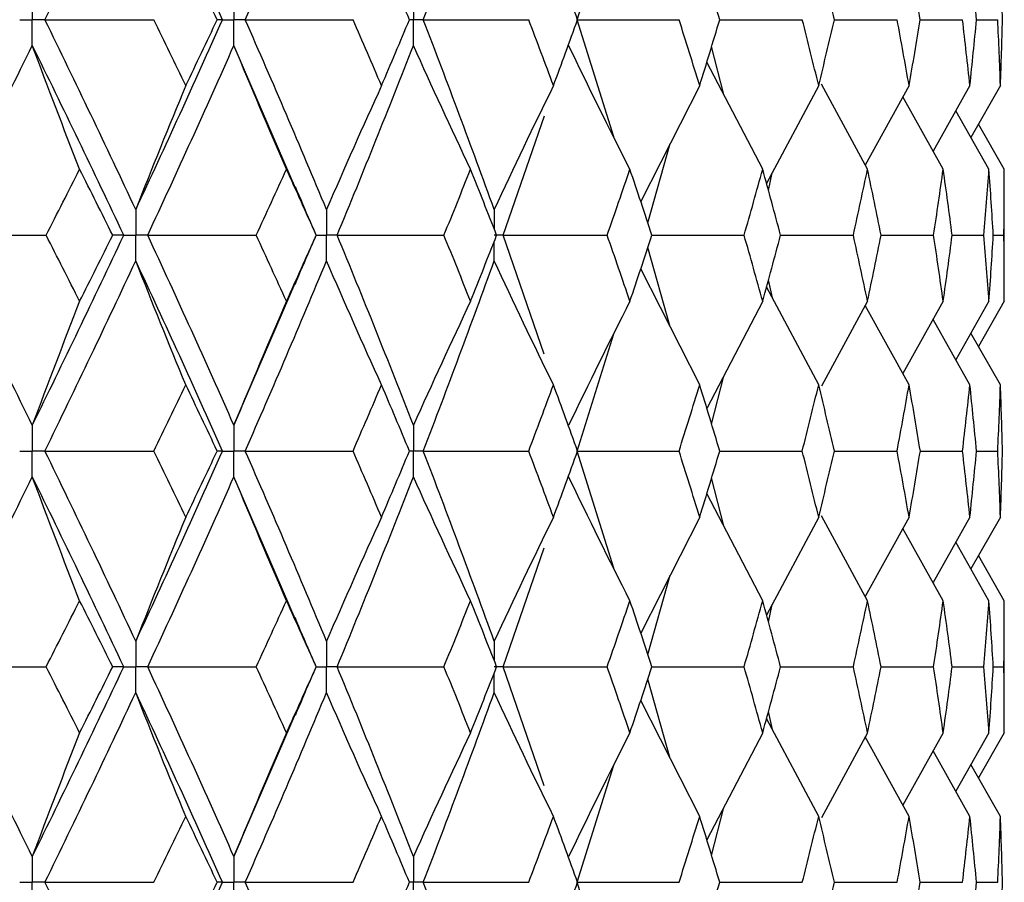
# Paper-space layout '_Back' of a CAD drawing. Header units: millimetres. Extents: x -25 to 25, y -1 to 320.
# Tile 26 of 48: x 12.79 to 19.75, y 26.3 to 32.4. Entities that reach past the tile are written whole.
import ezdxf

# ---------------------------------------------------------------- set-up
doc = ezdxf.new("R2010")
doc.units = ezdxf.units.MM

psp = doc.layouts.new('_Back')

# ---------------------------------------------------------------- linework, layer by layer
at = {"color": 7, "linetype": 'Continuous', "lineweight": 25}
for p, q in [((16.7308, 32.3992), (16.99, 33.2265)), ((16.9907, 31.5712), (16.7308, 32.3992)), ((17.7388, 32.3992), (18.3224, 32.3993)), ((18.5493, 32.3992), (18.9926, 32.3993)), ((19.1565, 32.3993), (19.4548, 32.3993)), ((19.5539, 32.3993), (19.7038, 32.3993)), ((14.7409, 31.2086), (14.3057, 32.2179)), ((17.7674, 31.8697), (17.6817, 32.2108)), ((18.0425, 31.3418), (17.6478, 32.0991)), ((18.7834, 31.3418), (18.4576, 31.9423)), ((17.5974, 31.9329), (17.1806, 31.1131)), ((18.4382, 31.9329), (18.0698, 31.2413)), ((19.077, 31.9329), (18.7674, 31.3712)), ((19.5068, 31.9329), (19.2464, 31.4708)), ((19.7229, 31.9329), (19.5142, 31.5666)), ((19.3184, 31.3418), (19.0331, 31.8531)), ((19.6418, 31.3418), (19.407, 31.7557)), ((16.2095, 30.8757), (16.4994, 31.7186)), ((19.75, 31.3418), (19.5679, 31.6609)), ((17.2308, 30.963), (17.3897, 31.5244)), ((18.0833, 31.1914), (18.1105, 31.3156)), ((19.75, 30.4086), (19.75, 31.3418)), ((14.8862, 30.8757), (14.887, 30.8756)), ((16.4987, 30.0336), (16.2095, 30.8757)), ((17.2593, 30.8757), (17.9114, 30.8756)), ((18.1685, 30.8757), (18.6831, 30.8756)), ((18.8785, 30.8757), (19.2501, 30.8756)), ((19.3816, 30.8757), (19.6062, 30.8756)), ((19.6723, 30.8756), (19.7475, 30.8756)), ((17.3894, 30.2272), (17.2309, 30.7882)), ((17.5974, 29.8176), (17.1807, 30.638)), ((18.1111, 30.4322), (18.0833, 30.5594)), ((14.3057, 29.5315), (14.7384, 30.5364)), ((18.4382, 29.8176), (18.0699, 30.5097)), ((18.0425, 30.4086), (17.6479, 29.6506)), ((18.7834, 30.4086), (18.4579, 29.808)), ((19.3184, 30.4086), (19.0333, 29.8971)), ((19.6418, 30.4086), (19.4072, 29.9946)), ((19.75, 30.4086), (19.5682, 30.0895)), ((19.077, 29.8176), (18.7676, 30.3796)), ((19.5068, 29.8176), (19.2466, 30.2798)), ((16.7307, 29.35), (16.9902, 30.1781)), ((19.7229, 29.8176), (19.5144, 30.1839)), ((17.6817, 29.539), (17.7672, 29.8797)), ((16.9902, 28.5219), (16.7307, 29.35)), ((17.739, 29.35), (18.3223, 29.35)), ((18.5494, 29.35), (18.9926, 29.35)), ((19.1566, 29.35), (19.4548, 29.35)), ((19.5539, 29.35), (19.7038, 29.35)), ((14.7384, 28.1636), (14.3057, 29.1685)), ((17.7672, 28.8203), (17.6817, 29.161)), ((18.0425, 28.2914), (17.6479, 29.0494)), ((17.5974, 28.8824), (17.1807, 28.062)), ((18.4382, 28.8824), (18.0699, 28.1903)), ((18.7834, 28.2914), (18.4579, 28.892)), ((19.077, 28.8824), (18.7676, 28.3204)), ((19.5068, 28.8824), (19.2466, 28.4202)), ((19.7229, 28.8824), (19.5144, 28.5161)), ((19.3184, 28.2914), (19.0333, 28.8029)), ((19.6418, 28.2914), (19.4072, 28.7054)), ((16.2095, 27.8243), (16.4987, 28.6664)), ((19.75, 28.2914), (19.5682, 28.6105)), ((17.2309, 27.9118), (17.3894, 28.4728)), ((18.0833, 28.1406), (18.1106, 28.2653)), ((19.75, 27.3582), (19.75, 28.2914)), ((14.8862, 27.8243), (14.887, 27.8244)), ((16.499, 26.9825), (16.2095, 27.8243)), ((17.2601, 27.8243), (17.9114, 27.8244)), ((18.1689, 27.8243), (18.6831, 27.8244)), ((18.8788, 27.8243), (19.2501, 27.8244)), ((19.3817, 27.8243), (19.6062, 27.8244)), ((19.6724, 27.8244), (19.7475, 27.8244)), ((17.3897, 27.1756), (17.2308, 27.737)), ((17.5974, 26.7671), (17.1806, 27.5869)), ((14.3057, 26.4821), (14.741, 27.4915)), ((18.1113, 27.3808), (18.0833, 27.5086)), ((18.4382, 26.7671), (18.0698, 27.4587)), ((18.0425, 27.3582), (17.6478, 26.6009)), ((18.7834, 27.3582), (18.4576, 26.7577)), ((19.3184, 27.3582), (19.0331, 26.8469)), ((19.6418, 27.3582), (19.407, 26.9443)), ((19.75, 27.3582), (19.5679, 27.0391)), ((19.077, 26.7671), (18.7674, 27.3288)), ((19.5068, 26.7671), (19.2464, 27.2292)), ((16.7308, 26.3008), (16.9907, 27.1288)), ((19.7229, 26.7671), (19.5142, 27.1334)), ((17.6817, 26.4892), (17.7674, 26.8303)), ((16.99, 25.4735), (16.7308, 26.3008)), ((17.7383, 26.3008), (18.3224, 26.3007)), ((18.5489, 26.3008), (18.9926, 26.3007)), ((19.1563, 26.3007), (19.4548, 26.3007)), ((19.5538, 26.3007), (19.7038, 26.3007))]:
    psp.add_line(p, q, dxfattribs=at)
for points in [[(12.9697, 32.3992), (13.1884, 32.847), (13.4026, 33.2954), (13.6119, 33.7437)], [(14.2252, 32.3992), (14.0258, 32.847), (13.8213, 33.2954), (13.6119, 33.7437)], [(14.3856, 32.3992), (14.5822, 32.847), (14.7739, 33.2954), (14.9602, 33.7437)], [(15.6439, 32.3992), (15.8163, 32.847), (15.9833, 33.2954), (16.1446, 33.7437)], [(14.1875, 32.3993), (14.114, 32.555), (14.04, 32.7108), (13.9654, 32.8665)], [(15.5459, 32.3993), (15.4808, 32.555), (15.4151, 32.7108), (15.3486, 32.8665)], [(16.7341, 32.3993), (16.678, 32.555), (16.6212, 32.7108), (16.5637, 32.8665)], [(17.7389, 32.3993), (17.6925, 32.555), (17.6453, 32.7108), (17.5974, 32.8665)], [(18.5493, 32.3993), (18.5131, 32.555), (18.476, 32.7108), (18.4382, 32.8665)], [(19.1565, 32.3993), (19.1309, 32.555), (19.1044, 32.7108), (19.077, 32.8665)], [(19.5539, 32.3993), (19.539, 32.555), (19.5234, 32.7108), (19.5068, 32.8665)], [(19.737, 32.3993), (19.7331, 32.555), (19.7285, 32.7108), (19.7229, 32.8665)], [(12.9697, 32.3992), (13.2265, 32.3992), (13.4831, 32.3993), (13.7397, 32.3993)], [(13.6119, 31.057), (13.4026, 31.5047), (13.1886, 31.9512), (12.9697, 32.3992)], [(13.6119, 31.057), (13.8213, 31.5047), (14.0257, 31.9512), (14.2252, 32.3992)], [(13.9654, 31.9329), (13.8907, 32.0882), (13.8155, 32.2437), (13.7397, 32.3993)], [(13.9654, 31.9329), (14.04, 32.0882), (14.114, 32.2437), (14.1875, 32.3993)], [(14.2252, 32.3992), (14.2148, 32.3992), (14.2022, 32.3993), (14.1875, 32.3993)], [(14.3856, 32.3992), (14.6399, 32.3992), (14.8938, 32.3993), (15.1474, 32.3993)], [(14.9602, 31.057), (14.7739, 31.5047), (14.5824, 31.9512), (14.3856, 32.3992)], [(15.3486, 31.9329), (15.2822, 32.0882), (15.2151, 32.2437), (15.1474, 32.3993)], [(15.3486, 31.9329), (15.415, 32.0882), (15.4808, 32.2437), (15.5459, 32.3993)], [(15.6439, 32.3992), (15.8929, 32.3992), (16.1413, 32.3993), (16.3892, 32.3993)], [(16.1446, 31.057), (15.9833, 31.5047), (15.8165, 31.9512), (15.6439, 32.3992)], [(16.5637, 31.9329), (16.5063, 32.0882), (16.4481, 32.2437), (16.3892, 32.3993)], [(16.5637, 31.9329), (16.6212, 32.0882), (16.678, 32.2437), (16.7341, 32.3993)], [(16.7308, 32.3992), (16.9717, 32.3992), (17.2119, 32.3993), (17.4514, 32.3993)], [(17.5974, 31.9329), (17.5495, 32.0882), (17.5008, 32.2437), (17.4514, 32.3993)], [(17.5974, 31.9329), (17.6453, 32.0882), (17.6925, 32.2437), (17.7389, 32.3993)], [(18.4382, 31.9329), (18.4004, 32.0882), (18.3618, 32.2437), (18.3224, 32.3993)], [(18.4382, 31.9329), (18.476, 32.0882), (18.5131, 32.2437), (18.5493, 32.3993)], [(19.077, 31.9329), (19.0497, 32.0882), (19.0216, 32.2437), (18.9926, 32.3993)], [(19.077, 31.9329), (19.1043, 32.0882), (19.1308, 32.2437), (19.1565, 32.3993)], [(19.5068, 31.9329), (19.4903, 32.0882), (19.473, 32.2437), (19.4548, 32.3993)], [(19.5068, 31.9329), (19.5234, 32.0882), (19.539, 32.2437), (19.5539, 32.3993)], [(19.7229, 31.9329), (19.7174, 32.0882), (19.711, 32.2437), (19.7038, 32.3993)], [(19.7229, 31.9329), (19.7285, 32.0882), (19.7331, 32.2437), (19.737, 32.3993)], [(12.2075, 30.8757), (12.4364, 31.3235), (12.6608, 31.77), (12.8809, 32.2179)], [(13.2153, 31.3418), (13.1016, 31.6319), (12.9901, 31.9239), (12.8809, 32.2179)], [(13.5269, 30.8757), (13.3162, 31.3235), (13.101, 31.77), (12.8809, 32.2179)], [(13.6964, 30.8757), (13.9045, 31.3235), (14.1075, 31.77), (14.3057, 32.2179)], [(14.6771, 31.3418), (14.5508, 31.6319), (14.427, 31.9239), (14.3057, 32.2179)], [(15.0354, 30.8757), (15.2203, 31.3235), (15.3997, 31.77), (15.5737, 32.2179)], [(15.9781, 31.3418), (15.8406, 31.6319), (15.7058, 31.9239), (15.5737, 32.2179)], [(17.104, 31.3418), (16.9568, 31.6319), (16.8126, 31.9239), (16.6711, 32.2179)], [(13.9654, 31.9329), (13.8452, 31.6428), (13.7274, 31.3509), (13.6119, 31.057)], [(15.3486, 31.9329), (15.2166, 31.6428), (15.0871, 31.3509), (14.9602, 31.057)], [(16.5637, 31.9329), (16.4212, 31.6428), (16.2815, 31.3509), (16.1446, 31.057)], [(12.9784, 30.8756), (13.0579, 31.0311), (13.1369, 31.1864), (13.2153, 31.3418)], [(13.4489, 30.8756), (13.3716, 31.0311), (13.2937, 31.1864), (13.2153, 31.3418)], [(14.4634, 30.8756), (14.5353, 31.0311), (14.6065, 31.1864), (14.6771, 31.3418)], [(14.887, 30.8756), (14.8177, 31.0311), (14.7477, 31.1864), (14.6771, 31.3418)], [(15.79, 30.8756), (15.8534, 31.0311), (15.9161, 31.1864), (15.9781, 31.3418)], [(16.1621, 30.8756), (16.1014, 31.0311), (16.0401, 31.1864), (15.9781, 31.3418)], [(16.9435, 30.8756), (16.9978, 31.0311), (17.0512, 31.1864), (17.104, 31.3418)], [(17.2601, 30.8756), (17.2088, 31.0311), (17.1568, 31.1864), (17.104, 31.3418)], [(17.9114, 30.8756), (17.9559, 31.0311), (17.9996, 31.1864), (18.0425, 31.3418)], [(18.169, 30.8756), (18.1276, 31.0311), (18.0854, 31.1864), (18.0425, 31.3418)], [(18.6831, 30.8756), (18.7174, 31.0311), (18.7508, 31.1864), (18.7834, 31.3418)], [(18.8788, 30.8756), (18.8478, 31.0311), (18.816, 31.1864), (18.7834, 31.3418)], [(19.2501, 30.8756), (19.2737, 31.0311), (19.2965, 31.1864), (19.3184, 31.3418)], [(19.3817, 30.8756), (19.3615, 31.0311), (19.3404, 31.1864), (19.3184, 31.3418)], [(19.6062, 30.8756), (19.6189, 31.0311), (19.6308, 31.1864), (19.6418, 31.3418)], [(19.6724, 30.8756), (19.663, 31.0311), (19.6528, 31.1864), (19.6418, 31.3418)], [(19.7475, 30.8756), (19.7492, 31.0311), (19.75, 31.1864), (19.75, 31.3418)], [(12.8809, 29.5315), (12.6609, 29.9799), (12.4363, 30.4282), (12.2075, 30.8757)], [(12.2075, 30.8757), (12.4644, 30.8757), (12.7214, 30.8757), (12.9784, 30.8756)], [(12.8809, 29.5315), (13.1009, 29.9799), (13.3164, 30.4282), (13.5269, 30.8757)], [(13.2153, 30.4086), (13.1369, 30.5643), (13.0579, 30.72), (12.9784, 30.8756)], [(13.2153, 30.4086), (13.2938, 30.5643), (13.3716, 30.72), (13.4489, 30.8756)], [(13.5269, 30.8757), (13.5031, 30.8757), (13.4771, 30.8757), (13.4489, 30.8756)], [(14.3057, 29.5315), (14.1076, 29.9799), (13.9044, 30.4282), (13.6964, 30.8757)], [(13.6964, 30.8757), (13.9523, 30.8757), (14.208, 30.8757), (14.4634, 30.8756)], [(14.6771, 30.4086), (14.6065, 30.5643), (14.5353, 30.72), (14.4634, 30.8756)], [(14.6771, 30.4086), (14.7477, 30.5643), (14.8177, 30.72), (14.887, 30.8756)], [(15.5737, 29.5315), (15.3997, 29.9799), (15.2201, 30.4282), (15.0354, 30.8757)], [(15.0354, 30.8757), (15.2873, 30.8757), (15.5389, 30.8757), (15.79, 30.8756)], [(15.9781, 30.4086), (15.9161, 30.5643), (15.8533, 30.72), (15.79, 30.8756)], [(15.9781, 30.4086), (16.0401, 30.5643), (16.1015, 30.72), (16.1621, 30.8756)], [(16.2095, 30.8757), (16.4549, 30.8757), (16.6995, 30.8757), (16.9435, 30.8756)], [(17.104, 30.4086), (17.0512, 30.5643), (16.9977, 30.72), (16.9435, 30.8756)], [(17.104, 30.4086), (17.1568, 30.5643), (17.2088, 30.72), (17.2601, 30.8756)], [(18.0425, 30.4086), (17.9996, 30.5643), (17.9559, 30.72), (17.9114, 30.8756)], [(18.0425, 30.4086), (18.0854, 30.5643), (18.1276, 30.72), (18.169, 30.8756)], [(18.7834, 30.4086), (18.7508, 30.5643), (18.7173, 30.72), (18.6831, 30.8756)], [(18.7834, 30.4086), (18.816, 30.5643), (18.8478, 30.72), (18.8788, 30.8756)], [(19.3184, 30.4086), (19.2965, 30.5643), (19.2737, 30.72), (19.2501, 30.8756)], [(19.3184, 30.4086), (19.3404, 30.5643), (19.3615, 30.72), (19.3817, 30.8756)], [(19.6418, 30.4086), (19.6308, 30.5643), (19.6189, 30.72), (19.6062, 30.8756)], [(19.6418, 30.4086), (19.6528, 30.5643), (19.663, 30.72), (19.6724, 30.8756)], [(19.75, 30.4086), (19.75, 30.5643), (19.7492, 30.72), (19.7475, 30.8756)], [(12.9697, 29.35), (13.1885, 29.7984), (13.4027, 30.2468), (13.6119, 30.6944)], [(13.9654, 29.8176), (13.8453, 30.108), (13.7275, 30.4003), (13.6119, 30.6944)], [(14.2252, 29.35), (14.0257, 29.7984), (13.8212, 30.2468), (13.6119, 30.6944)], [(14.3856, 29.35), (14.5823, 29.7984), (14.774, 30.2468), (14.9602, 30.6944)], [(15.3486, 29.8176), (15.2166, 30.108), (15.0872, 30.4003), (14.9602, 30.6944)], [(15.6439, 29.35), (15.8164, 29.7984), (15.9834, 30.2468), (16.1446, 30.6944)], [(16.5637, 29.8176), (16.4213, 30.108), (16.2816, 30.4003), (16.1446, 30.6944)], [(13.2153, 30.4086), (13.1016, 30.1181), (12.9902, 29.8257), (12.8809, 29.5315)], [(14.6771, 30.4086), (14.5508, 30.1181), (14.427, 29.8257), (14.3057, 29.5315)], [(15.9781, 30.4086), (15.8406, 30.1181), (15.7059, 29.8257), (15.5737, 29.5315)], [(17.104, 30.4086), (16.9569, 30.1181), (16.8126, 29.8257), (16.6711, 29.5315)], [(13.7395, 29.35), (13.8154, 29.5059), (13.8907, 29.6618), (13.9654, 29.8176)], [(14.1876, 29.35), (14.1141, 29.5059), (14.04, 29.6618), (13.9654, 29.8176)], [(15.1472, 29.35), (15.215, 29.5059), (15.2822, 29.6618), (15.3486, 29.8176)], [(15.5461, 29.35), (15.4809, 29.5059), (15.4151, 29.6618), (15.3486, 29.8176)], [(16.389, 29.35), (16.448, 29.5059), (16.5062, 29.6618), (16.5637, 29.8176)], [(16.7342, 29.35), (16.6781, 29.5059), (16.6213, 29.6618), (16.5637, 29.8176)], [(17.4513, 29.35), (17.5007, 29.5059), (17.5494, 29.6618), (17.5974, 29.8176)], [(17.739, 29.35), (17.6925, 29.5059), (17.6453, 29.6618), (17.5974, 29.8176)], [(18.3223, 29.35), (18.3617, 29.5059), (18.4004, 29.6618), (18.4382, 29.8176)], [(18.5494, 29.35), (18.5131, 29.5059), (18.4761, 29.6618), (18.4382, 29.8176)], [(18.9926, 29.35), (19.0215, 29.5059), (19.0497, 29.6618), (19.077, 29.8176)], [(19.1566, 29.35), (19.1309, 29.5059), (19.1044, 29.6618), (19.077, 29.8176)], [(19.4548, 29.35), (19.473, 29.5059), (19.4903, 29.6618), (19.5068, 29.8176)], [(19.5539, 29.35), (19.5391, 29.5059), (19.5234, 29.6618), (19.5068, 29.8176)], [(19.7038, 29.35), (19.711, 29.5059), (19.7174, 29.6618), (19.7229, 29.8176)], [(19.737, 29.35), (19.7331, 29.5059), (19.7285, 29.6618), (19.7229, 29.8176)], [(13.6119, 28.0056), (13.4027, 28.4532), (13.1885, 28.9016), (12.9697, 29.35)], [(12.9697, 29.35), (13.2264, 29.35), (13.483, 29.35), (13.7395, 29.35)], [(13.6119, 28.0056), (13.8212, 28.4532), (14.0257, 28.9016), (14.2252, 29.35)], [(13.9654, 28.8824), (13.8907, 29.0382), (13.8154, 29.1941), (13.7395, 29.35)], [(13.9654, 28.8824), (14.04, 29.0382), (14.1141, 29.1941), (14.1876, 29.35)], [(14.2252, 29.35), (14.2149, 29.35), (14.2023, 29.35), (14.1876, 29.35)], [(14.9602, 28.0056), (14.774, 28.4532), (14.5823, 28.9016), (14.3856, 29.35)], [(14.3856, 29.35), (14.6398, 29.35), (14.8937, 29.35), (15.1472, 29.35)], [(15.3486, 28.8824), (15.2822, 29.0382), (15.215, 29.1941), (15.1472, 29.35)], [(15.3486, 28.8824), (15.4151, 29.0382), (15.4809, 29.1941), (15.5461, 29.35)], [(16.1446, 28.0056), (15.9834, 28.4532), (15.8164, 28.9016), (15.6439, 29.35)], [(15.6439, 29.35), (15.8928, 29.35), (16.1412, 29.35), (16.389, 29.35)], [(16.5637, 28.8824), (16.5062, 29.0382), (16.448, 29.1941), (16.389, 29.35)], [(16.5637, 28.8824), (16.6213, 29.0382), (16.6781, 29.1941), (16.7342, 29.35)], [(16.7307, 29.35), (16.9717, 29.35), (17.2119, 29.35), (17.4513, 29.35)], [(17.5974, 28.8824), (17.5494, 29.0382), (17.5007, 29.1941), (17.4513, 29.35)], [(17.5974, 28.8824), (17.6453, 29.0382), (17.6925, 29.1941), (17.739, 29.35)], [(18.4382, 28.8824), (18.4004, 29.0382), (18.3617, 29.1941), (18.3223, 29.35)], [(18.4382, 28.8824), (18.4761, 29.0382), (18.5131, 29.1941), (18.5494, 29.35)], [(19.077, 28.8824), (19.0497, 29.0382), (19.0215, 29.1941), (18.9926, 29.35)], [(19.077, 28.8824), (19.1044, 29.0382), (19.1309, 29.1941), (19.1566, 29.35)], [(19.5068, 28.8824), (19.4903, 29.0382), (19.473, 29.1941), (19.4548, 29.35)], [(19.5068, 28.8824), (19.5234, 29.0382), (19.5391, 29.1941), (19.5539, 29.35)], [(19.7229, 28.8824), (19.7174, 29.0382), (19.711, 29.1941), (19.7038, 29.35)], [(19.7229, 28.8824), (19.7285, 29.0382), (19.7331, 29.1941), (19.737, 29.35)], [(12.2075, 27.8243), (12.4363, 28.2718), (12.6609, 28.7201), (12.8809, 29.1685)], [(13.2153, 28.2914), (13.1016, 28.5819), (12.9902, 28.8743), (12.8809, 29.1685)], [(13.5269, 27.8243), (13.3164, 28.2718), (13.1009, 28.7201), (12.8809, 29.1685)], [(13.6964, 27.8243), (13.9044, 28.2718), (14.1076, 28.7201), (14.3057, 29.1685)], [(14.6771, 28.2914), (14.5508, 28.5819), (14.427, 28.8743), (14.3057, 29.1685)], [(15.0354, 27.8243), (15.2201, 28.2718), (15.3997, 28.7201), (15.5737, 29.1685)], [(15.9781, 28.2914), (15.8406, 28.5819), (15.7059, 28.8743), (15.5737, 29.1685)], [(17.104, 28.2914), (16.9569, 28.5819), (16.8126, 28.8743), (16.6711, 29.1685)], [(13.9654, 28.8824), (13.8453, 28.592), (13.7275, 28.2997), (13.6119, 28.0056)], [(15.3486, 28.8824), (15.2166, 28.592), (15.0872, 28.2997), (14.9602, 28.0056)], [(16.5637, 28.8824), (16.4213, 28.592), (16.2816, 28.2997), (16.1446, 28.0056)], [(12.9784, 27.8244), (13.0579, 27.98), (13.1369, 28.1357), (13.2153, 28.2914)], [(13.4489, 27.8244), (13.3716, 27.98), (13.2938, 28.1357), (13.2153, 28.2914)], [(14.4634, 27.8244), (14.5353, 27.98), (14.6065, 28.1357), (14.6771, 28.2914)], [(14.887, 27.8244), (14.8177, 27.98), (14.7477, 28.1357), (14.6771, 28.2914)], [(15.79, 27.8244), (15.8533, 27.98), (15.9161, 28.1357), (15.9781, 28.2914)], [(16.1621, 27.8244), (16.1015, 27.98), (16.0401, 28.1357), (15.9781, 28.2914)], [(16.9435, 27.8244), (16.9977, 27.98), (17.0512, 28.1357), (17.104, 28.2914)], [(17.2601, 27.8244), (17.2088, 27.98), (17.1568, 28.1357), (17.104, 28.2914)], [(17.9114, 27.8244), (17.9559, 27.98), (17.9996, 28.1357), (18.0425, 28.2914)], [(18.169, 27.8244), (18.1276, 27.98), (18.0854, 28.1357), (18.0425, 28.2914)], [(18.6831, 27.8244), (18.7173, 27.98), (18.7508, 28.1357), (18.7834, 28.2914)], [(18.8788, 27.8244), (18.8478, 27.98), (18.816, 28.1357), (18.7834, 28.2914)], [(19.2501, 27.8244), (19.2737, 27.98), (19.2965, 28.1357), (19.3184, 28.2914)], [(19.3817, 27.8244), (19.3615, 27.98), (19.3404, 28.1357), (19.3184, 28.2914)], [(19.6062, 27.8244), (19.6189, 27.98), (19.6308, 28.1357), (19.6418, 28.2914)], [(19.6724, 27.8244), (19.663, 27.98), (19.6528, 28.1357), (19.6418, 28.2914)], [(19.7475, 27.8244), (19.7492, 27.98), (19.75, 28.1357), (19.75, 28.2914)], [(12.2075, 27.8243), (12.4644, 27.8243), (12.7214, 27.8243), (12.9784, 27.8244)], [(12.8809, 26.4821), (12.6608, 26.93), (12.4364, 27.3765), (12.2075, 27.8243)], [(12.8809, 26.4821), (13.101, 26.93), (13.3162, 27.3765), (13.5269, 27.8243)], [(13.2153, 27.3582), (13.1369, 27.5136), (13.0579, 27.6689), (12.9784, 27.8244)], [(13.2153, 27.3582), (13.2937, 27.5136), (13.3716, 27.6689), (13.4489, 27.8244)], [(13.5269, 27.8243), (13.5031, 27.8243), (13.4771, 27.8243), (13.4489, 27.8244)], [(13.6964, 27.8243), (13.9523, 27.8243), (14.208, 27.8243), (14.4634, 27.8244)], [(14.3057, 26.4821), (14.1075, 26.93), (13.9045, 27.3765), (13.6964, 27.8243)], [(14.6771, 27.3582), (14.6065, 27.5136), (14.5353, 27.6689), (14.4634, 27.8244)], [(14.6771, 27.3582), (14.7477, 27.5136), (14.8177, 27.6689), (14.887, 27.8244)], [(15.0354, 27.8243), (15.2873, 27.8243), (15.5389, 27.8243), (15.79, 27.8244)], [(15.5737, 26.4821), (15.3997, 26.93), (15.2203, 27.3765), (15.0354, 27.8243)], [(15.9781, 27.3582), (15.9161, 27.5136), (15.8534, 27.6689), (15.79, 27.8244)], [(15.9781, 27.3582), (16.0401, 27.5136), (16.1014, 27.6689), (16.1621, 27.8244)], [(16.2095, 27.8243), (16.4549, 27.8243), (16.6995, 27.8243), (16.9435, 27.8244)], [(17.104, 27.3582), (17.0512, 27.5136), (16.9978, 27.6689), (16.9435, 27.8244)], [(17.104, 27.3582), (17.1568, 27.5136), (17.2088, 27.6689), (17.2601, 27.8244)], [(18.0425, 27.3582), (17.9996, 27.5136), (17.9559, 27.6689), (17.9114, 27.8244)], [(18.0425, 27.3582), (18.0854, 27.5136), (18.1276, 27.6689), (18.169, 27.8244)], [(18.7834, 27.3582), (18.7508, 27.5136), (18.7174, 27.6689), (18.6831, 27.8244)], [(18.7834, 27.3582), (18.816, 27.5136), (18.8478, 27.6689), (18.8788, 27.8244)], [(19.3184, 27.3582), (19.2965, 27.5136), (19.2737, 27.6689), (19.2501, 27.8244)], [(19.3184, 27.3582), (19.3404, 27.5136), (19.3615, 27.6689), (19.3817, 27.8244)], [(19.6418, 27.3582), (19.6308, 27.5136), (19.6189, 27.6689), (19.6062, 27.8244)], [(19.6418, 27.3582), (19.6528, 27.5136), (19.663, 27.6689), (19.6724, 27.8244)], [(19.75, 27.3582), (19.75, 27.5136), (19.7492, 27.6689), (19.7475, 27.8244)], [(12.9697, 26.3008), (13.1886, 26.7488), (13.4026, 27.1953), (13.6119, 27.643)], [(13.9654, 26.7671), (13.8452, 27.0572), (13.7274, 27.3491), (13.6119, 27.643)], [(14.2252, 26.3008), (14.0257, 26.7488), (13.8213, 27.1953), (13.6119, 27.643)], [(14.3856, 26.3008), (14.5824, 26.7488), (14.7739, 27.1953), (14.9602, 27.643)], [(15.3486, 26.7671), (15.2166, 27.0572), (15.0871, 27.3491), (14.9602, 27.643)], [(15.6439, 26.3008), (15.8165, 26.7488), (15.9833, 27.1953), (16.1446, 27.643)], [(16.5637, 26.7671), (16.4212, 27.0572), (16.2815, 27.3491), (16.1446, 27.643)], [(13.2153, 27.3582), (13.1016, 27.0681), (12.9901, 26.7761), (12.8809, 26.4821)], [(14.6771, 27.3582), (14.5508, 27.0681), (14.427, 26.7761), (14.3057, 26.4821)], [(15.9781, 27.3582), (15.8406, 27.0681), (15.7058, 26.7761), (15.5737, 26.4821)], [(17.104, 27.3582), (16.9568, 27.0681), (16.8126, 26.7761), (16.6711, 26.4821)], [(13.7397, 26.3007), (13.8155, 26.4563), (13.8907, 26.6118), (13.9654, 26.7671)], [(14.1875, 26.3007), (14.114, 26.4563), (14.04, 26.6118), (13.9654, 26.7671)], [(15.1474, 26.3007), (15.2151, 26.4563), (15.2822, 26.6118), (15.3486, 26.7671)], [(15.5459, 26.3007), (15.4808, 26.4563), (15.415, 26.6118), (15.3486, 26.7671)], [(16.3892, 26.3007), (16.4481, 26.4563), (16.5063, 26.6118), (16.5637, 26.7671)], [(16.7341, 26.3007), (16.678, 26.4563), (16.6212, 26.6118), (16.5637, 26.7671)], [(17.4514, 26.3007), (17.5008, 26.4563), (17.5495, 26.6118), (17.5974, 26.7671)], [(17.7389, 26.3007), (17.6925, 26.4563), (17.6453, 26.6118), (17.5974, 26.7671)], [(18.3224, 26.3007), (18.3618, 26.4563), (18.4004, 26.6118), (18.4382, 26.7671)], [(18.5493, 26.3007), (18.5131, 26.4563), (18.476, 26.6118), (18.4382, 26.7671)], [(18.9926, 26.3007), (19.0216, 26.4563), (19.0497, 26.6118), (19.077, 26.7671)], [(19.1565, 26.3007), (19.1308, 26.4563), (19.1043, 26.6118), (19.077, 26.7671)], [(19.4548, 26.3007), (19.473, 26.4563), (19.4903, 26.6118), (19.5068, 26.7671)], [(19.5539, 26.3007), (19.539, 26.4563), (19.5234, 26.6118), (19.5068, 26.7671)], [(19.7038, 26.3007), (19.711, 26.4563), (19.7174, 26.6118), (19.7229, 26.7671)], [(19.737, 26.3007), (19.7331, 26.4563), (19.7285, 26.6118), (19.7229, 26.7671)], [(13.6119, 24.9563), (13.4026, 25.4046), (13.1884, 25.853), (12.9697, 26.3008)], [(12.9697, 26.3008), (13.2265, 26.3008), (13.4831, 26.3007), (13.7397, 26.3007)], [(13.6119, 24.9563), (13.8213, 25.4046), (14.0258, 25.853), (14.2252, 26.3008)], [(13.9654, 25.8335), (14.04, 25.9892), (14.114, 26.145), (14.1875, 26.3007)], [(14.2252, 26.3008), (14.2148, 26.3008), (14.2022, 26.3007), (14.1875, 26.3007)], [(14.9602, 24.9563), (14.7739, 25.4046), (14.5822, 25.853), (14.3856, 26.3008)], [(14.3856, 26.3008), (14.6399, 26.3008), (14.8938, 26.3007), (15.1474, 26.3007)], [(15.3486, 25.8335), (15.4151, 25.9892), (15.4808, 26.145), (15.5459, 26.3007)], [(16.1446, 24.9563), (15.9833, 25.4046), (15.8163, 25.853), (15.6439, 26.3008)], [(15.6439, 26.3008), (15.8929, 26.3008), (16.1413, 26.3007), (16.3892, 26.3007)], [(16.5637, 25.8335), (16.6212, 25.9892), (16.678, 26.145), (16.7341, 26.3007)], [(16.7308, 26.3008), (16.9717, 26.3008), (17.2119, 26.3007), (17.4514, 26.3007)], [(17.5974, 25.8335), (17.6453, 25.9892), (17.6925, 26.145), (17.7389, 26.3007)], [(18.4382, 25.8335), (18.476, 25.9892), (18.5131, 26.145), (18.5493, 26.3007)], [(19.077, 25.8335), (19.1044, 25.9892), (19.1309, 26.145), (19.1565, 26.3007)], [(19.5068, 25.8335), (19.5234, 25.9892), (19.539, 26.145), (19.5539, 26.3007)], [(19.7229, 25.8335), (19.7285, 25.9892), (19.7331, 26.145), (19.737, 26.3007)]]:
    psp.add_open_spline(points, degree=3, dxfattribs=at)
for points, knots in [([(12.8809, 32.5806), (12.8808, 32.5317), (12.8808, 32.4828), (12.8808, 32.4339), (12.8808, 32.4223), (12.8808, 32.4108), (12.8808, 32.3992)], [0, 0, 0, 0, 0.0001466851, 0.0001466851, 0.0001466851, 0.0001813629, 0.0001813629, 0.0001813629, 0.0001813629]), ([(14.3057, 32.5806), (14.3056, 32.5317), (14.3056, 32.4828), (14.3055, 32.4339), (14.3055, 32.4223), (14.3055, 32.4108), (14.3055, 32.3992)], [0, 0, 0, 0, 0.0001466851, 0.0001466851, 0.0001466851, 0.0001813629, 0.0001813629, 0.0001813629, 0.0001813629]), ([(15.5737, 32.5806), (15.5736, 32.5317), (15.5736, 32.4828), (15.5736, 32.4339), (15.5736, 32.4223), (15.5736, 32.4108), (15.5736, 32.3992)], [0, 0, 0, 0, 0.0001466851, 0.0001466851, 0.0001466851, 0.0001813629, 0.0001813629, 0.0001813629, 0.0001813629]), ([(12.7916, 32.3992), (12.8127, 32.3992), (12.8339, 32.3992), (12.855, 32.3992), (12.8636, 32.3992), (12.8722, 32.3992), (12.8808, 32.3992)], [0, 0, 0, 0, 0.0000851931, 0.0000851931, 0.0000851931, 0.0001198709, 0.0001198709, 0.0001198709, 0.0001198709]), ([(12.8809, 32.2179), (12.8808, 32.2668), (12.8808, 32.3157), (12.8808, 32.3645), (12.8808, 32.3761), (12.8808, 32.3877), (12.8808, 32.3992)], [0, 0, 0, 0, 0.0001466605, 0.0001466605, 0.0001466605, 0.0001813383, 0.0001813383, 0.0001813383, 0.0001813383]), ([(12.9697, 32.3992), (12.9487, 32.3992), (12.9276, 32.3992), (12.9065, 32.3992), (12.8979, 32.3992), (12.8894, 32.3992), (12.8808, 32.3992)], [0, 0, 0, 0, 0.0000851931, 0.0000851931, 0.0000851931, 0.0001198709, 0.0001198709, 0.0001198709, 0.0001198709]), ([(14.2252, 32.3992), (14.2443, 32.3992), (14.2633, 32.3992), (14.2823, 32.3992), (14.2901, 32.3992), (14.2978, 32.3992), (14.3055, 32.3992)], [0, 0, 0, 0, 0.0000851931, 0.0000851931, 0.0000851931, 0.0001198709, 0.0001198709, 0.0001198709, 0.0001198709]), ([(14.3057, 32.2179), (14.3056, 32.2668), (14.3056, 32.3157), (14.3055, 32.3645), (14.3055, 32.3761), (14.3055, 32.3877), (14.3055, 32.3992)], [0, 0, 0, 0, 0.0001466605, 0.0001466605, 0.0001466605, 0.0001813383, 0.0001813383, 0.0001813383, 0.0001813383]), ([(14.3856, 32.3992), (14.3667, 32.3992), (14.3477, 32.3992), (14.3287, 32.3992), (14.321, 32.3992), (14.3133, 32.3992), (14.3055, 32.3992)], [0, 0, 0, 0, 0.0000851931, 0.0000851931, 0.0000851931, 0.0001198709, 0.0001198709, 0.0001198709, 0.0001198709]), ([(15.5737, 32.2179), (15.5736, 32.2668), (15.5736, 32.3157), (15.5736, 32.3645), (15.5736, 32.3761), (15.5736, 32.3877), (15.5736, 32.3992)], [0, 0, 0, 0, 0.0001466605, 0.0001466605, 0.0001466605, 0.0001813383, 0.0001813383, 0.0001813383, 0.0001813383]), ([(15.6439, 32.3992), (15.6273, 32.3992), (15.6106, 32.3992), (15.5939, 32.3992), (15.5872, 32.3992), (15.5804, 32.3992), (15.5736, 32.3992)], [0, 0, 0, 0, 0.0000851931, 0.0000851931, 0.0000851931, 0.0001198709, 0.0001198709, 0.0001198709, 0.0001198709]), ([(14.8876, 30.8763), (14.8738, 30.9078), (14.8238, 31.0214), (14.7752, 31.1352), (14.7401, 31.2174)], [0, 0, 0, 0, 0.277027, 1, 1, 1, 1]), ([(13.6119, 31.057), (13.6119, 31.0081), (13.6118, 30.9593), (13.6118, 30.9104), (13.6118, 30.8988), (13.6118, 30.8873), (13.6118, 30.8757)], [0, 0, 0, 0, 0.000146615, 0.000146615, 0.000146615, 0.0001812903, 0.0001812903, 0.0001812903, 0.0001812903]), ([(14.9602, 31.057), (14.9601, 31.0081), (14.9601, 30.9593), (14.9601, 30.9104), (14.9601, 30.8988), (14.9601, 30.8873), (14.9601, 30.8757)], [0, 0, 0, 0, 0.000146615, 0.000146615, 0.000146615, 0.0001812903, 0.0001812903, 0.0001812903, 0.0001812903]), ([(13.5269, 30.8757), (13.547, 30.8757), (13.5672, 30.8757), (13.5873, 30.8757), (13.5955, 30.8757), (13.6036, 30.8757), (13.6118, 30.8757)], [0, 0, 0, 0, 0.0000852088, 0.0000852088, 0.0000852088, 0.0001198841, 0.0001198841, 0.0001198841, 0.0001198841]), ([(13.6119, 30.6944), (13.6119, 30.7433), (13.6118, 30.7922), (13.6118, 30.8411), (13.6118, 30.8526), (13.6118, 30.8642), (13.6118, 30.8757)], [0, 0, 0, 0, 0.0001466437, 0.0001466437, 0.0001466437, 0.000181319, 0.000181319, 0.000181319, 0.000181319]), ([(13.6964, 30.8757), (13.6764, 30.8757), (13.6564, 30.8757), (13.6363, 30.8757), (13.6281, 30.8757), (13.62, 30.8757), (13.6118, 30.8757)], [0, 0, 0, 0, 0.0000852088, 0.0000852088, 0.0000852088, 0.0001198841, 0.0001198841, 0.0001198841, 0.0001198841]), ([(14.7374, 30.5275), (14.7728, 30.6103), (14.8222, 30.7262), (14.8731, 30.842), (14.8876, 30.8751)], [0, 0, 0, 0, 0.714806, 1, 1, 1, 1]), ([(14.9602, 30.6944), (14.9601, 30.7433), (14.9601, 30.7922), (14.9601, 30.8411), (14.9601, 30.8526), (14.9601, 30.8642), (14.9601, 30.8757)], [0, 0, 0, 0, 0.0001466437, 0.0001466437, 0.0001466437, 0.000181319, 0.000181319, 0.000181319, 0.000181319]), ([(15.0354, 30.8757), (15.0176, 30.8757), (14.9997, 30.8757), (14.9819, 30.8757), (14.9746, 30.8757), (14.9673, 30.8757), (14.9601, 30.8757)], [0, 0, 0, 0, 0.0000852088, 0.0000852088, 0.0000852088, 0.0001198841, 0.0001198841, 0.0001198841, 0.0001198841]), ([(16.2095, 30.8757), (16.1941, 30.8757), (16.1787, 30.8757), (16.1633, 30.8757), (16.157, 30.8757), (16.1507, 30.8757), (16.1444, 30.8757)], [0, 0, 0, 0, 0.0000852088, 0.0000852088, 0.0000852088, 0.0001198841, 0.0001198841, 0.0001198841, 0.0001198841]), ([(12.8809, 29.5315), (12.8808, 29.4825), (12.8808, 29.4336), (12.8808, 29.3847), (12.8808, 29.3731), (12.8808, 29.3616), (12.8808, 29.35)], [0, 0, 0, 0, 0.0001467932, 0.0001467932, 0.0001467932, 0.0001814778, 0.0001814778, 0.0001814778, 0.0001814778]), ([(14.3057, 29.5315), (14.3056, 29.4825), (14.3056, 29.4336), (14.3055, 29.3847), (14.3055, 29.3731), (14.3055, 29.3616), (14.3055, 29.35)], [0, 0, 0, 0, 0.0001467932, 0.0001467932, 0.0001467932, 0.0001814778, 0.0001814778, 0.0001814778, 0.0001814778]), ([(15.5737, 29.5315), (15.5736, 29.4825), (15.5736, 29.4336), (15.5736, 29.3847), (15.5736, 29.3731), (15.5736, 29.3616), (15.5736, 29.35)], [0, 0, 0, 0, 0.0001467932, 0.0001467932, 0.0001467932, 0.0001814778, 0.0001814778, 0.0001814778, 0.0001814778]), ([(12.7916, 29.35), (12.8127, 29.35), (12.8339, 29.35), (12.855, 29.35), (12.8636, 29.35), (12.8722, 29.35), (12.8808, 29.35)], [0, 0, 0, 0, 0.0000851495, 0.0000851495, 0.0000851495, 0.0001198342, 0.0001198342, 0.0001198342, 0.0001198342]), ([(12.8809, 29.1685), (12.8808, 29.2175), (12.8808, 29.2664), (12.8808, 29.3153), (12.8808, 29.3269), (12.8808, 29.3384), (12.8808, 29.35)], [0, 0, 0, 0, 0.0001467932, 0.0001467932, 0.0001467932, 0.0001814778, 0.0001814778, 0.0001814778, 0.0001814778]), ([(12.9697, 29.35), (12.9487, 29.35), (12.9276, 29.35), (12.9065, 29.35), (12.8979, 29.35), (12.8894, 29.35), (12.8808, 29.35)], [0, 0, 0, 0, 0.0000851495, 0.0000851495, 0.0000851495, 0.0001198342, 0.0001198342, 0.0001198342, 0.0001198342]), ([(14.2252, 29.35), (14.2443, 29.35), (14.2633, 29.35), (14.2823, 29.35), (14.2901, 29.35), (14.2978, 29.35), (14.3055, 29.35)], [0, 0, 0, 0, 0.0000851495, 0.0000851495, 0.0000851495, 0.0001198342, 0.0001198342, 0.0001198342, 0.0001198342]), ([(14.3057, 29.1685), (14.3056, 29.2175), (14.3056, 29.2664), (14.3055, 29.3153), (14.3055, 29.3269), (14.3055, 29.3384), (14.3055, 29.35)], [0, 0, 0, 0, 0.0001467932, 0.0001467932, 0.0001467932, 0.0001814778, 0.0001814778, 0.0001814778, 0.0001814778]), ([(14.3856, 29.35), (14.3667, 29.35), (14.3477, 29.35), (14.3287, 29.35), (14.321, 29.35), (14.3133, 29.35), (14.3055, 29.35)], [0, 0, 0, 0, 0.0000851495, 0.0000851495, 0.0000851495, 0.0001198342, 0.0001198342, 0.0001198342, 0.0001198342]), ([(15.5737, 29.1685), (15.5736, 29.2175), (15.5736, 29.2664), (15.5736, 29.3153), (15.5736, 29.3269), (15.5736, 29.3384), (15.5736, 29.35)], [0, 0, 0, 0, 0.0001467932, 0.0001467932, 0.0001467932, 0.0001814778, 0.0001814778, 0.0001814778, 0.0001814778]), ([(15.6439, 29.35), (15.6272, 29.35), (15.6106, 29.35), (15.594, 29.35), (15.5872, 29.35), (15.5804, 29.35), (15.5736, 29.35)], [0, 0, 0, 0, 0.0000851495, 0.0000851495, 0.0000851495, 0.0001198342, 0.0001198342, 0.0001198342, 0.0001198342]), ([(14.8876, 27.8249), (14.8731, 27.858), (14.8222, 27.9738), (14.7728, 28.0897), (14.7374, 28.1725)], [0, 0, 0, 0, 0.285191, 1, 1, 1, 1]), ([(13.6119, 28.0056), (13.6119, 27.9567), (13.6118, 27.9078), (13.6118, 27.8589), (13.6118, 27.8474), (13.6118, 27.8358), (13.6118, 27.8243)], [0, 0, 0, 0, 0.0001466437, 0.0001466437, 0.0001466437, 0.000181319, 0.000181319, 0.000181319, 0.000181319]), ([(14.9602, 28.0056), (14.9601, 27.9567), (14.9601, 27.9078), (14.9601, 27.8589), (14.9601, 27.8474), (14.9601, 27.8358), (14.9601, 27.8243)], [0, 0, 0, 0, 0.0001466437, 0.0001466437, 0.0001466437, 0.000181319, 0.000181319, 0.000181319, 0.000181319]), ([(13.5269, 27.8243), (13.547, 27.8243), (13.5672, 27.8243), (13.5873, 27.8243), (13.5955, 27.8243), (13.6036, 27.8243), (13.6118, 27.8243)], [0, 0, 0, 0, 0.0000852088, 0.0000852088, 0.0000852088, 0.0001198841, 0.0001198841, 0.0001198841, 0.0001198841]), ([(13.6119, 27.643), (13.6119, 27.6919), (13.6118, 27.7407), (13.6118, 27.7896), (13.6118, 27.8012), (13.6118, 27.8127), (13.6118, 27.8243)], [0, 0, 0, 0, 0.000146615, 0.000146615, 0.000146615, 0.0001812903, 0.0001812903, 0.0001812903, 0.0001812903]), ([(13.6964, 27.8243), (13.6764, 27.8243), (13.6564, 27.8243), (13.6363, 27.8243), (13.6281, 27.8243), (13.62, 27.8243), (13.6118, 27.8243)], [0, 0, 0, 0, 0.0000852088, 0.0000852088, 0.0000852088, 0.0001198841, 0.0001198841, 0.0001198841, 0.0001198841]), ([(14.7401, 27.4827), (14.7752, 27.5649), (14.8238, 27.6786), (14.8738, 27.7923), (14.8876, 27.8237)], [0, 0, 0, 0, 0.723132, 1, 1, 1, 1]), ([(14.9602, 27.643), (14.9601, 27.6919), (14.9601, 27.7407), (14.9601, 27.7896), (14.9601, 27.8012), (14.9601, 27.8127), (14.9601, 27.8243)], [0, 0, 0, 0, 0.000146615, 0.000146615, 0.000146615, 0.0001812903, 0.0001812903, 0.0001812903, 0.0001812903]), ([(15.0354, 27.8243), (15.0176, 27.8243), (14.9997, 27.8243), (14.9819, 27.8243), (14.9746, 27.8243), (14.9673, 27.8243), (14.9601, 27.8243)], [0, 0, 0, 0, 0.0000852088, 0.0000852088, 0.0000852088, 0.0001198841, 0.0001198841, 0.0001198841, 0.0001198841]), ([(16.2095, 27.8243), (16.1941, 27.8243), (16.1787, 27.8243), (16.1633, 27.8243), (16.157, 27.8243), (16.1507, 27.8243), (16.1444, 27.8243)], [0, 0, 0, 0, 0.0000852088, 0.0000852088, 0.0000852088, 0.0001198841, 0.0001198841, 0.0001198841, 0.0001198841]), ([(12.8809, 26.4821), (12.8808, 26.4332), (12.8808, 26.3843), (12.8808, 26.3355), (12.8808, 26.3239), (12.8808, 26.3123), (12.8808, 26.3008)], [0, 0, 0, 0, 0.0001466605, 0.0001466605, 0.0001466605, 0.0001813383, 0.0001813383, 0.0001813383, 0.0001813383]), ([(14.3057, 26.4821), (14.3056, 26.4332), (14.3056, 26.3843), (14.3055, 26.3355), (14.3055, 26.3239), (14.3055, 26.3123), (14.3055, 26.3008)], [0, 0, 0, 0, 0.0001466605, 0.0001466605, 0.0001466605, 0.0001813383, 0.0001813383, 0.0001813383, 0.0001813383]), ([(15.5737, 26.4821), (15.5736, 26.4332), (15.5736, 26.3843), (15.5736, 26.3355), (15.5736, 26.3239), (15.5736, 26.3123), (15.5736, 26.3008)], [0, 0, 0, 0, 0.0001466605, 0.0001466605, 0.0001466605, 0.0001813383, 0.0001813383, 0.0001813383, 0.0001813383]), ([(12.7916, 26.3008), (12.8127, 26.3008), (12.8339, 26.3008), (12.855, 26.3008), (12.8636, 26.3008), (12.8722, 26.3008), (12.8808, 26.3008)], [0, 0, 0, 0, 0.0000851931, 0.0000851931, 0.0000851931, 0.0001198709, 0.0001198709, 0.0001198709, 0.0001198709]), ([(12.8809, 26.1194), (12.8808, 26.1683), (12.8808, 26.2172), (12.8808, 26.2661), (12.8808, 26.2777), (12.8808, 26.2892), (12.8808, 26.3008)], [0, 0, 0, 0, 0.0001466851, 0.0001466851, 0.0001466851, 0.0001813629, 0.0001813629, 0.0001813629, 0.0001813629]), ([(12.9697, 26.3008), (12.9487, 26.3008), (12.9276, 26.3008), (12.9065, 26.3008), (12.8979, 26.3008), (12.8894, 26.3008), (12.8808, 26.3008)], [0, 0, 0, 0, 0.0000851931, 0.0000851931, 0.0000851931, 0.0001198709, 0.0001198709, 0.0001198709, 0.0001198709]), ([(14.2252, 26.3008), (14.2443, 26.3008), (14.2633, 26.3008), (14.2823, 26.3008), (14.2901, 26.3008), (14.2978, 26.3008), (14.3055, 26.3008)], [0, 0, 0, 0, 0.0000851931, 0.0000851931, 0.0000851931, 0.0001198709, 0.0001198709, 0.0001198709, 0.0001198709]), ([(14.3057, 26.1194), (14.3056, 26.1683), (14.3056, 26.2172), (14.3055, 26.2661), (14.3055, 26.2777), (14.3055, 26.2892), (14.3055, 26.3008)], [0, 0, 0, 0, 0.0001466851, 0.0001466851, 0.0001466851, 0.0001813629, 0.0001813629, 0.0001813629, 0.0001813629]), ([(14.3856, 26.3008), (14.3667, 26.3008), (14.3477, 26.3008), (14.3287, 26.3008), (14.321, 26.3008), (14.3133, 26.3008), (14.3055, 26.3008)], [0, 0, 0, 0, 0.0000851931, 0.0000851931, 0.0000851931, 0.0001198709, 0.0001198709, 0.0001198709, 0.0001198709]), ([(15.5737, 26.1194), (15.5736, 26.1683), (15.5736, 26.2172), (15.5736, 26.2661), (15.5736, 26.2777), (15.5736, 26.2892), (15.5736, 26.3008)], [0, 0, 0, 0, 0.0001466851, 0.0001466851, 0.0001466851, 0.0001813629, 0.0001813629, 0.0001813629, 0.0001813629]), ([(15.6439, 26.3008), (15.6273, 26.3008), (15.6106, 26.3008), (15.5939, 26.3008), (15.5872, 26.3008), (15.5804, 26.3008), (15.5736, 26.3008)], [0, 0, 0, 0, 0.0000851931, 0.0000851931, 0.0000851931, 0.0001198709, 0.0001198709, 0.0001198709, 0.0001198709])]:
    psp.add_open_spline(points, degree=3, knots=knots, dxfattribs=at)
at = {"color": 8, "linetype": 'Continuous', "lineweight": 25}
for points, knots in [([(15.5736, 32.3992), (15.5668, 32.3992), (15.5576, 32.3992), (15.5483, 32.3992), (15.5459, 32.3992)], [0, 0, 0, 0, 0.737167, 1, 1, 1, 1]), ([(14.8875, 30.8757), (14.9045, 30.8757), (14.9214, 30.8757), (14.9382, 30.8757), (14.9455, 30.8757), (14.9528, 30.8757), (14.9601, 30.8757)], [0.0000048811, 0.0000048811, 0.0000048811, 0.0000048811, 0.0000852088, 0.0000852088, 0.0000852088, 0.0001198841, 0.0001198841, 0.0001198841, 0.0001198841]), ([(15.5736, 29.35), (15.5668, 29.35), (15.5576, 29.35), (15.5484, 29.35), (15.5461, 29.35)], [0, 0, 0, 0, 0.741931, 1, 1, 1, 1]), ([(14.8875, 27.8243), (14.9045, 27.8243), (14.9214, 27.8243), (14.9382, 27.8243), (14.9455, 27.8243), (14.9528, 27.8243), (14.9601, 27.8243)], [0.0000048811, 0.0000048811, 0.0000048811, 0.0000048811, 0.0000852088, 0.0000852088, 0.0000852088, 0.0001198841, 0.0001198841, 0.0001198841, 0.0001198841]), ([(15.5736, 26.3008), (15.5668, 26.3008), (15.5576, 26.3008), (15.5483, 26.3008), (15.5459, 26.3008)], [0, 0, 0, 0, 0.737167, 1, 1, 1, 1])]:
    psp.add_open_spline(points, degree=3, knots=knots, dxfattribs=at)
for points in [[(16.1446, 31.057), (16.1445, 31.0115), (16.1444, 30.9659), (16.1444, 30.9204)], [(16.1446, 30.6944), (16.1445, 30.7399), (16.1444, 30.7853), (16.1444, 30.8308)], [(16.1446, 28.0056), (16.1445, 27.9601), (16.1444, 27.9147), (16.1444, 27.8692)], [(16.1446, 27.643), (16.1445, 27.6885), (16.1444, 27.7341), (16.1444, 27.7796)]]:
    psp.add_open_spline(points, degree=3, dxfattribs=at)

doc.saveas('drawing.dxf')
